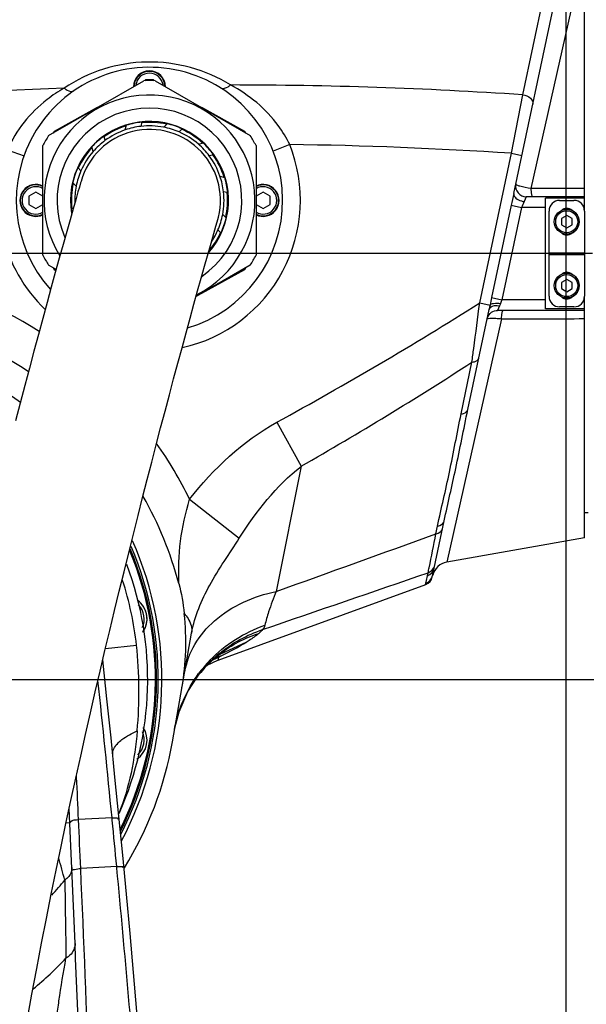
# Model space of a CAD drawing. Header units: millimetres. Extents: x 0 to 8493, y 0 to 6007.
# Tile 98 of 111: x 4572 to 4731, y 4233 to 4510. Entities that reach past the tile are written whole.
import ezdxf

# ---------------------------------------------------------------- set-up
doc = ezdxf.new("R2010")
doc.units = ezdxf.units.MM
doc.header["$LTSCALE"] = 467.107143
doc.linetypes.add('CENTER', pattern=[0.6, 0.375, -0.075, 0.075, -0.075])
doc.layers.get('0').update_dxf_attribs({"linetype": 'CONTINUOUS'})
for name, color, linetype in [('304102000126DXF_CONTINUOUS_LINE', 7, 'CONTINUOUS'), ('304103000094DXF_CONTINUOUS_LINE', 7, 'CONTINUOUS'), ('304104000570DXF_CONTINUOUS_LINE', 7, 'CONTINUOUS'), ('304104000572DXF_CONTINUOUS_LINE', 7, 'CONTINUOUS'), ('304105000067DXF_CONTINUOUS_LINE', 7, 'CONTINUOUS'), ('304109000080DXF_CONTINUOUS_LINE', 7, 'CONTINUOUS'), ('304109000082DXF_CONTINUOUS_LINE', 7, 'CONTINUOUS'), ('304109000083DXF_CONTINUOUS_LINE', 7, 'CONTINUOUS'), ('304301000021DXF_CONTINUOUS_LINE', 7, 'CONTINUOUS'), ('501023000020DXF_CONTINUOUS_LINE', 7, 'CONTINUOUS'), ('501023000062DXF_CONTINUOUS_LINE', 7, 'CONTINUOUS'), ('501023000104DXF_CONTINUOUS_LINE', 7, 'CONTINUOUS'), ('537002000026_DXF_AXIS', 7, 'CONTINUOUS'), ('604006000001DXF_CONTINUOUS_LINE', 7, 'CONTINUOUS'), ('604006000002DXF_CONTINUOUS_LINE', 7, 'CONTINUOUS'), ('604006000004DXF_CONTINUOUS_LINE', 7, 'CONTINUOUS'), ('XIANLAN_DXF_CONTINUOUS_LINE', 7, 'CONTINUOUS'), ('最大动作范围图_DXF_CONTINUOUS_LINE', 7, 'CONTINUOUS'), ('最大动作范围图_DXF_DIMENSION', 7, 'CONTINUOUS')]:
    doc.layers.add(name, color=color, linetype=linetype)
doc.styles.get("Standard").update_dxf_attribs({"font": 'txt', "width": 0.7})
doc.dimstyles.new('DIMSTYLE_2', dxfattribs={"dimtxt": 85.714286, "dimasz": 42.857143, "dimexe": 1.5, "dimexo": 0, "dimgap": 3, "dimtad": 1, "dimdsep": 46, "dimtxsty": 'Standard', "dimblk": '_FILLED', "dimblk1": '_FILLED', "dimblk2": '_FILLED', "dimcen": 0.09, "dimclrt": 5, "dimazin": 2, "dimtp": 0.01, "dimtm": 0.01, "dimtfac": 1, "dimtofl": 0, "dimtmove": 0, "dimatfit": 3, "dimldrblk": '_FILLED', "dimfxl": 0, "dimtolj": 1, "dimarcsym": 0})
doc.dimstyles.new('DIMSTYLE_3', dxfattribs={"dimtxt": 85.714286, "dimasz": 42.857143, "dimexe": 1.5, "dimexo": 0, "dimgap": 3, "dimtad": 0, "dimtih": 1, "dimtoh": 1, "dimdec": 1, "dimdsep": 46, "dimtxsty": 'Standard', "dimblk": '_FILLED', "dimblk1": '_FILLED', "dimblk2": '_FILLED', "dimcen": 0.09, "dimclrt": 5, "dimazin": 2, "dimtp": 0.1, "dimtm": 0.1, "dimtfac": 1, "dimtdec": 1, "dimtofl": 0, "dimtmove": 0, "dimatfit": 3, "dimldrblk": '_FILLED', "dimfxl": 0, "dimtolj": 1, "dimarcsym": 0})
doc.dimstyles.new('DIMSTYLE_4', dxfattribs={"dimtxt": 85.714286, "dimasz": 42.857143, "dimexe": 1.5, "dimexo": 0, "dimgap": 3, "dimtad": 0, "dimtih": 1, "dimtoh": 1, "dimdsep": 46, "dimtxsty": 'Standard', "dimblk": '_FILLED', "dimblk1": '_FILLED', "dimblk2": '_FILLED', "dimcen": 0.09, "dimclrt": 5, "dimazin": 2, "dimtp": 0.01, "dimtm": 0.01, "dimtfac": 1, "dimtofl": 0, "dimtmove": 0, "dimatfit": 3, "dimldrblk": '_FILLED', "dimfxl": 0, "dimtolj": 1, "dimarcsym": 0})
doc.dimstyles.new('DIMSTYLE_6', dxfattribs={"dimtxt": 85.714286, "dimasz": 42.857143, "dimexe": 1.5, "dimexo": 0, "dimgap": 3, "dimtad": 1, "dimdec": 1, "dimdsep": 46, "dimtxsty": 'Standard', "dimblk": '_FILLED', "dimblk1": '_FILLED', "dimblk2": '_FILLED', "dimcen": 0.09, "dimclrt": 5, "dimazin": 2, "dimtp": 0.1, "dimtm": 0.1, "dimtfac": 1, "dimtdec": 1, "dimtofl": 0, "dimtmove": 0, "dimatfit": 3, "dimldrblk": '_FILLED', "dimfxl": 0, "dimtolj": 1, "dimarcsym": 0})

# ---------------------------------------------------------------- blocks, each defined once
blk = doc.blocks.new('_FILLED')
at = {"color": 0, "linetype": 'ByBlock'}
blk.add_solid([(0, 0), (-1, 0.25), (-1, -0.25)], dxfattribs=at)
blk = doc.blocks.new('*D6')
at = {"layer": '最大动作范围图_DXF_DIMENSION', "color": 2, "linetype": 'Continuous', "transparency": 16777216}
for p, q in [((4515.43, 4398.77), (4515.43, 4712.25)), ((5295.43, 4444.12), (5295.43, 4712.25)), ((4515.43, 4701.53), (4905.43, 4701.53)), ((5295.43, 4701.53), (4905.43, 4701.53))]:
    blk.add_line(p, q, dxfattribs=at)
at = {"layer": '最大动作范围图_DXF_DIMENSION', "color": 2, "linetype": 'Continuous', "transparency": 16777216, "xscale": 42.8571428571, "yscale": 42.8571428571, "zscale": 42.8571428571, "rotation": 180}
blk.add_blockref('_FILLED', (4515.43, 4701.53), dxfattribs=at)
at = {"layer": '最大动作范围图_DXF_DIMENSION', "color": 2, "linetype": 'Continuous', "transparency": 16777216, "xscale": 42.8571428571, "yscale": 42.8571428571, "zscale": 42.8571428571}
blk.add_blockref('_FILLED', (5295.43, 4701.53), dxfattribs=at)
blk = doc.blocks.new('*D13')
at = {"layer": '最大动作范围图_DXF_DIMENSION', "color": 2, "linetype": 'Continuous', "transparency": 16777216}
for p, q in [((4897.61, 4971.1), (4897.61, 5290.39)), ((4769.05, 4882.41), (4897.61, 4971.1)), ((4769.05, 3576.81), (4769.05, 4882.41))]:
    blk.add_line(p, q, dxfattribs=at)
blk = doc.blocks.new('*D14')
at = {"layer": '最大动作范围图_DXF_DIMENSION', "color": 2, "linetype": 'Continuous', "transparency": 16777216}
blk.add_line((6034.6, 3594.12), (6034.6, 5290.39), dxfattribs=at)
blk = doc.blocks.new('*D26')
at = {"layer": '最大动作范围图_DXF_DIMENSION', "color": 2, "linetype": 'Continuous', "transparency": 16777216}
blk.add_line((4515.43, 5113.3), (6289.66, 5113.3), dxfattribs=at)
blk = doc.blocks.new('*D30')
at = {"layer": '最大动作范围图_DXF_DIMENSION', "color": 2, "linetype": 'Continuous', "transparency": 16777216}
blk.add_line((4590.07, 4324.12), (6289.66, 4324.12), dxfattribs=at)
blk = doc.blocks.new('*D31')
at = {"layer": '最大动作范围图_DXF_DIMENSION', "color": 2, "linetype": 'Continuous', "transparency": 16777216}
blk.add_line((4725.8, 3451.41), (4725.8, 5290.39), dxfattribs=at)
blk = doc.blocks.new('*D32')
at = {"layer": '最大动作范围图_DXF_DIMENSION', "color": 2, "linetype": 'Continuous', "transparency": 16777216}
for p, q in [((4110.15, 4534.18), (4110.15, 4826.51)), ((4110.15, 4826.51), (4110.15, 4489.15)), ((4674.1, 4534.18), (4099.44, 4534.18)), ((4110.15, 4408.41), (4110.15, 4489.15)), ((4733.13, 4444.12), (4099.44, 4444.12)), ((4110.15, 4444.12), (4110.15, 4408.41))]:
    blk.add_line(p, q, dxfattribs=at)
at = {"layer": '最大动作范围图_DXF_DIMENSION', "color": 2, "linetype": 'Continuous', "transparency": 16777216, "xscale": 42.8571428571, "yscale": 42.8571428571, "zscale": 42.8571428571}
for p, rotation in [((4110.15, 4534.18), 270), ((4110.15, 4444.12), 90)]:
    blk.add_blockref('_FILLED', p, dxfattribs=dict(at, rotation=rotation))

msp = doc.modelspace()

# ---------------------------------------------------------------- linework, layer by layer
at = {"layer": '304102000126DXF_CONTINUOUS_LINE', "color": 7, "linetype": 'Continuous'}
for p, q in [((4711.028, 4461.065), (4725.294, 4528.179)), ((4730.927, 4460.2), (4730.927, 4524.213)), ((4730.927, 4460.124), (4714.533, 4460.124)), ((4719.927, 4428.526), (4719.927, 4459.722)), ((4730.927, 4459.722), (4719.927, 4459.722)), ((4730.927, 4456.124), (4730.927, 4460.124)), ((4730.927, 4364.036), (4730.927, 4432.124)), ((4698.085, 4400.171), (4704.084, 4428.395)), ((4730.927, 4428.124), (4706.456, 4428.124)), ((4730.927, 4428.526), (4719.927, 4428.526)), ((4688.591, 4355.508), (4691.433, 4368.877)), ((4730.927, 4364.036), (4692.198, 4357.207)), ((4688.067, 4353.043), (4688.148, 4353.424)), ((4688.147, 4353.417), (4688.148, 4353.423)), ((4688.148, 4353.423), (4688.175, 4353.527)), ((4688.148, 4353.424), (4688.174, 4353.523)), ((4688.174, 4353.523), (4688.178, 4353.538)), ((4627.733, 4329.581), (4686.238, 4350.875)), ((4614.893, 4306.586), (4620.293, 4337.212)), ((4628.329, 4331.301), (4628.33, 4331.302)), ((4624.662, 4328.147), (4627.711, 4329.573)), ((4625.768, 4329.253), (4625.775, 4329.259)), ((4622.46, 4325.639), (4622.467, 4325.649))]:
    msp.add_line(p, q, dxfattribs=at)
at = {"layer": '304102000126DXF_CONTINUOUS_LINE', "color": 9, "linetype": 'Continuous'}
for p, q in [((4713.581, 4488.872), (4720.98, 4523.995)), ((4729.784, 4524.414), (4715.802, 4462.469)), ((4710.369, 4472.392), (4713.581, 4488.872)), ((4568.392, 4473.387), (4573.102, 4471.709)), ((4647.905, 4474.865), (4643.26, 4473.014)), ((4701.414, 4430.264), (4710.369, 4472.392)), ((4710.369, 4472.392), (4713.303, 4471.768)), ((4714.533, 4460.124), (4713.963, 4458.783)), ((4710.278, 4457.739), (4704.752, 4431.739)), ((4713.172, 4457.124), (4707.645, 4431.124)), ((4710.278, 4457.739), (4713.172, 4457.124)), ((4719.927, 4457.124), (4713.172, 4457.124)), ((4704.752, 4431.739), (4707.645, 4431.124)), ((4719.927, 4431.124), (4707.645, 4431.124)), ((4701.414, 4430.264), (4704.333, 4429.644)), ((4707.018, 4429.448), (4706.456, 4428.124)), ((4707.541, 4425.768), (4692.148, 4357.198)), ((4696.176, 4398.978), (4699.241, 4413.558)), ((4644.294, 4396.606), (4651.134, 4384.189)), ((4651.131, 4384.188), (4644.073, 4348.928)), ((4619.714, 4374.92), (4633.726, 4363.936)), ((4689.064, 4365.148), (4689.525, 4367.341)), ((4686.683, 4353.331), (4686.869, 4354.211)), ((4686.159, 4350.847), (4686.24, 4351.231)), ((4628.33, 4331.302), (4635.824, 4334.728)), ((4627.91, 4330.295), (4627.711, 4329.573)), ((4628.568, 4330.737), (4628.66, 4330.767))]:
    msp.add_line(p, q, dxfattribs=at)
at = {"layer": '304102000126DXF_CONTINUOUS_LINE', "color": 7, "linetype": 'Continuous'}
for points in [[(4625.768, 4329.253), (4626.46, 4329.87), (4627.545, 4330.748), (4628.183, 4331.205), (4628.329, 4331.301)], [(4622.467, 4325.649), (4623.228, 4326.585), (4624.978, 4328.492), (4625.775, 4329.259)], [(4615.51, 4310.084), (4616.772, 4315.055), (4619.268, 4320.782), (4622.46, 4325.639)]]:
    msp.add_lwpolyline(points, dxfattribs=at)
at = {"layer": '304102000126DXF_CONTINUOUS_LINE', "color": 9, "linetype": 'Continuous'}
for centre, radius, start, end in [((4631.025, 3251.77), 1267.796, 90.034658, 97.964948), ((4630.835, 3253.822), 1261.477, 90.025993, 98.085538), ((4630.835, 3253.822), 1237.819, 92.149588, 98.748038), ((4630.835, 3253.822), 1237.819, 86.166992, 89.980509), ((4608.427, 4459.124), 42.5, 160.39338, 226.27849), ((4608.427, 4459.124), 42.5, 282.48557, 21.73669), ((4630.835, 3253.822), 1221.163, 86.2657, 89.199044), ((4515.271, 4324.016), 116.19, 25.98459, 35.00299), ((-343.547, 18254.355), 14772.855, 289.7319718, 289.9174591), ((4576.188, 4434.143), 115.931, 296.91192, 300.95821), ((4651.98, 4302.54), 37.485, 129.46498, 134.45874), ((4650.221, 4302.8), 36.023, 127.53259, 132.73507), ((4652.974, 4303.05), 38.202, 136.09062, 143.47674), ((4651.909, 4302.613), 37.383, 134.45993, 141.9597), ((4638.836, 4299.976), 32.429, 109.83451, 112.64811), ((4638.812, 4300.041), 32.36, 108.45481, 109.83399), ((4635.34, 4317.599), 14.766, 116.89749, 117.07746)]:
    msp.add_arc(centre, radius, start, end, dxfattribs=at)
at = {"layer": '304102000126DXF_CONTINUOUS_LINE', "color": 7, "linetype": 'Continuous'}
for centre, radius, start, end in [((4714.533, 4463.124), 3, 167.99855, 270.0003), ((4515.123, 4323.461), 105.539, 55.83295, 74.83903), ((4515.427, 4324.124), 96.5, 54.02591, 79.71614), ((4515.034, 4323.963), 105.241, 15.00653, 29.44564), ((4515.427, 4324.124), 95.5, 332.76419, 23.1016), ((4515.427, 4324.124), 96.5, 331.89671, 23.89724), ((4693.016, 4352.274), 5, 100, 165.35438), ((4685.133, 4353.666), 3, 291.60071, 348), ((4545.406, 4334.479), 73.275, 350.03138, 6.43308), ((4641.51, 4292.756), 39.927, 109.91513, 113.3192), ((4515.427, 4324.124), 101, 328.29842, 350)]:
    msp.add_arc(centre, radius, start, end, dxfattribs=at)
at = {"layer": '304102000126DXF_CONTINUOUS_LINE', "color": 9, "linetype": 'Continuous'}
for points, knots in [([(4631.256, 4491.641), (4624.344, 4495.946), (4607.656, 4500.6), (4591.152, 4495.329), (4584.406, 4490.77)], [0, 0, 0, 0, 0.5000033, 1, 1, 1, 1]), ([(4584.406, 4490.77), (4582.734, 4489.799), (4576.133, 4485.38), (4570.795, 4478.899), (4568.391, 4473.386)], [0, 0, 0, 0, 0.2432729, 1, 1, 1, 1]), ([(4584.405, 4490.769), (4584.658, 4490.565), (4585.401, 4490.019), (4586.593, 4489.619), (4587.121, 4489.984)], [0, 0, 0, 0, 0.3364703, 1, 1, 1, 1]), ([(4631.257, 4491.64), (4631.011, 4491.426), (4630.29, 4490.854), (4629.113, 4490.409), (4628.572, 4490.754)], [0, 0, 0, 0, 0.3364709, 1, 1, 1, 1]), ([(4647.906, 4474.864), (4647.008, 4476.731), (4642.881, 4483.579), (4636.453, 4488.875), (4631.256, 4491.641)], [0, 0, 0, 0, 0.2603421, 1, 1, 1, 1]), ([(4713.581, 4488.872), (4714.359, 4488.757), (4715.723, 4488.284), (4716.505, 4486.83), (4716.382, 4486.254)], [0, 0, 0, 0, 0.5715023, 1, 1, 1, 1]), ([(4715.802, 4462.469), (4714.771, 4462.621), (4713.338, 4462.91), (4712.09, 4463.315), (4711.571, 4463.618), (4711.598, 4463.748)], [0, 0, 0, 0, 0.7003564, 0.9107709, 1, 1, 1, 1]), ([(4715.802, 4462.47), (4715.825, 4461.904), (4715.925, 4461.296), (4716.077, 4460.124), (4716.323, 4460.124)], [0, 0, 0, 0, 0.696873, 1, 1, 1, 1]), ([(4711.028, 4461.065), (4710.978, 4460.831), (4711.328, 4459.449), (4712.899, 4458.94), (4713.963, 4458.783)], [0, 0, 0, 0, 0.1819827, 1, 1, 1, 1]), ([(4699.241, 4413.558), (4699.409, 4414.844), (4700.137, 4420.413), (4700.86, 4425.982), (4701.414, 4430.264)], [0, 0, 0, 0, 0.2310862, 1, 1, 1, 1]), ([(4704.084, 4428.395), (4704.127, 4428.597), (4704.781, 4429.569), (4706.137, 4429.577), (4707.018, 4429.448)], [0, 0, 0, 0, 0.1881273, 1, 1, 1, 1]), ([(4704.333, 4429.644), (4704.505, 4429.973), (4705.687, 4430.223), (4706.623, 4430.169), (4707.252, 4430.074)], [0, 0, 0, 0, 0.3686976, 1, 1, 1, 1]), ([(4707.541, 4425.768), (4707.563, 4426.336), (4707.663, 4426.947), (4707.815, 4428.124), (4708.062, 4428.124)], [0, 0, 0, 0, 0.6968429, 1, 1, 1, 1]), ([(4703.521, 4425.748), (4703.545, 4425.862), (4704.082, 4425.908), (4704.792, 4425.963), (4706.088, 4425.901), (4707.019, 4425.822), (4707.541, 4425.768)], [0, 0, 0, 0, 0.0858721, 0.2957365, 0.6120835, 1, 1, 1, 1]), ([(4699.241, 4413.558), (4699.482, 4413.569), (4700.195, 4413.645), (4701.045, 4414.097), (4701.15, 4414.59)], [0, 0, 0, 0, 0.3230027, 1, 1, 1, 1]), ([(4689.525, 4367.341), (4690.594, 4372.425), (4693.16, 4382.897), (4695.028, 4393.516), (4696.176, 4398.978)], [0, 0, 0, 0, 0.4820827, 1, 1, 1, 1]), ([(4691.433, 4368.877), (4692.473, 4373.772), (4694.909, 4384.156), (4696.908, 4394.634), (4698.085, 4400.171)], [0, 0, 0, 0, 0.4691813, 1, 1, 1, 1]), ([(4696.176, 4398.978), (4696.416, 4398.999), (4697.162, 4399.112), (4697.974, 4399.649), (4698.085, 4400.171)], [0, 0, 0, 0, 0.3107029, 1, 1, 1, 1]), ([(4616.686, 4351.214), (4616.597, 4355.165), (4616.744, 4363.21), (4618.643, 4371.024), (4619.715, 4374.924)], [0, 0, 0, 0, 0.4942863, 1, 1, 1, 1]), ([(4689.525, 4367.341), (4689.763, 4367.382), (4690.571, 4367.595), (4691.308, 4368.29), (4691.433, 4368.877)], [0, 0, 0, 0, 0.2871368, 1, 1, 1, 1]), ([(4686.869, 4354.211), (4686.98, 4354.683), (4687.746, 4358.322), (4688.45, 4361.973), (4689.063, 4365.148)], [0, 0, 0, 0, 0.1304261, 1, 1, 1, 1]), ([(4689.063, 4365.146), (4689.301, 4365.189), (4690.113, 4365.409), (4690.846, 4366.114), (4690.971, 4366.706)], [0, 0, 0, 0, 0.2856729, 1, 1, 1, 1]), ([(4620.293, 4337.212), (4621.13, 4341.952), (4625.143, 4351.389), (4630.953, 4359.529), (4633.726, 4363.936)], [0, 0, 0, 0, 0.4803837, 1, 1, 1, 1]), ([(4686.24, 4351.231), (4686.265, 4351.352), (4686.459, 4352.042), (4686.561, 4352.752), (4686.683, 4353.331)], [0, 0, 0, 0, 0.1725042, 1, 1, 1, 1]), ([(4688.178, 4353.539), (4688.191, 4353.586), (4688.219, 4353.698), (4688.245, 4353.809), (4688.259, 4353.874)], [0, 0, 0, 0, 0.4246197, 1, 1, 1, 1]), ([(4688.259, 4353.874), (4688.281, 4353.973), (4688.395, 4354.517), (4688.497, 4355.064), (4688.591, 4355.508)], [0, 0, 0, 0, 0.1829948, 1, 1, 1, 1]), ([(4618.361, 4326.255), (4618.839, 4328.965), (4620.867, 4334.383), (4628.772, 4343.696), (4637.809, 4347.63), (4644.073, 4348.927)], [0, 0, 0, 0, 0.2286099, 0.4685824, 1, 1, 1, 1]), ([(4644.073, 4348.928), (4643.338, 4347.03), (4642.194, 4343.897), (4641.173, 4340.698), (4640.953, 4339.411)], [0, 0, 0, 0, 0.6092268, 1, 1, 1, 1]), ([(4618.219, 4342.689), (4618.61, 4342.259), (4619.848, 4340.723), (4620.538, 4338.598), (4620.294, 4337.212)], [0, 0, 0, 0, 0.2922145, 1, 1, 1, 1]), ([(4639.24, 4337.123), (4639.013, 4336.925), (4637.932, 4336.047), (4636.759, 4335.288), (4635.824, 4334.728)], [0, 0, 0, 0, 0.2169266, 1, 1, 1, 1]), ([(4628.007, 4330.395), (4627.983, 4330.377), (4627.947, 4330.348), (4627.914, 4330.311), (4627.91, 4330.295)], [0, 0, 0, 0, 0.6318635, 1, 1, 1, 1]), ([(4628.619, 4330.746), (4628.446, 4330.658), (4628.237, 4330.549), (4628.04, 4330.419), (4628.007, 4330.395)], [0, 0, 0, 0, 0.8237828, 1, 1, 1, 1])]:
    msp.add_open_spline(points, degree=3, knots=knots, dxfattribs=at)
for points in [[(4730.927, 4462.448), (4725.886, 4462.456), (4720.844, 4462.463), (4715.802, 4462.469)], [(4711.028, 4461.065), (4710.792, 4459.953), (4710.515, 4458.851), (4710.278, 4457.739)], [(4713.963, 4458.783), (4713.723, 4458.219), (4713.411, 4457.688), (4713.172, 4457.124)], [(4577.398, 4422.184), (4565.22, 4429.88), (4551.351, 4435.358), (4537.201, 4438.063)], [(4704.752, 4431.739), (4704.604, 4431.043), (4704.468, 4430.343), (4704.333, 4429.644)], [(4707.645, 4431.124), (4707.499, 4430.78), (4707.374, 4430.427), (4707.252, 4430.074)], [(4644.294, 4396.606), (4663.65, 4407.27), (4682.782, 4418.38), (4701.414, 4430.264)], [(4704.333, 4429.644), (4704.253, 4429.227), (4704.172, 4428.81), (4704.084, 4428.395)], [(4707.252, 4430.074), (4707.179, 4429.863), (4707.105, 4429.653), (4707.018, 4429.448)], [(4707.541, 4425.768), (4715.336, 4425.779), (4723.132, 4425.789), (4730.927, 4425.8)], [(4651.131, 4384.188), (4667.419, 4393.554), (4683.512, 4403.28), (4699.241, 4413.558)], [(4619.716, 4374.922), (4626.455, 4383.521), (4634.722, 4391.338), (4644.294, 4396.606)], [(4633.726, 4363.936), (4638.463, 4371.472), (4644.12, 4378.703), (4651.131, 4384.187)], [(4688.466, 4355.556), (4688.61, 4355.813), (4688.716, 4356.094), (4688.777, 4356.382)], [(4640.291, 4338.176), (4655.82, 4343.513), (4671.346, 4348.858), (4686.869, 4354.211)], [(4686.24, 4351.231), (4687.151, 4351.562), (4687.947, 4352.476), (4688.148, 4353.424)], [(4686.683, 4353.332), (4687.591, 4353.657), (4688.391, 4354.564), (4688.591, 4355.508)], [(4686.869, 4354.212), (4687.524, 4354.445), (4688.126, 4354.949), (4688.466, 4355.556)], [(4625.451, 4329.544), (4629.699, 4333.957), (4635.165, 4337.406), (4640.953, 4339.411)], [(4640.953, 4339.411), (4640.874, 4338.951), (4640.618, 4338.51), (4640.291, 4338.176)], [(4628.155, 4331.478), (4631.722, 4334.415), (4635.907, 4336.716), (4640.291, 4338.176)], [(4628.275, 4331.367), (4631.549, 4333.882), (4635.313, 4335.851), (4639.24, 4337.123)], [(4640.291, 4338.176), (4639.973, 4337.796), (4639.614, 4337.449), (4639.24, 4337.123)], [(4615.509, 4310.081), (4616.499, 4315.695), (4618.882, 4321.205), (4622.274, 4325.786)]]:
    msp.add_open_spline(points, degree=3, dxfattribs=at)
at = {"layer": '304102000126DXF_CONTINUOUS_LINE', "color": 7, "linetype": 'Continuous'}
for points in [[(4704.744, 4427.588), (4705.235, 4427.929), (4705.858, 4428.124), (4706.456, 4428.124)], [(4703.521, 4425.748), (4703.675, 4426.468), (4704.139, 4427.168), (4704.744, 4427.588)], [(4616.686, 4351.213), (4617.433, 4348.424), (4617.893, 4345.557), (4618.219, 4342.689)]]:
    msp.add_open_spline(points, degree=3, dxfattribs=at)
at = {"layer": '304103000094DXF_CONTINUOUS_LINE', "color": 9, "linetype": 'Continuous'}
for p, q in [((4596.029, 4332.81), (4604.778, 4333.753)), ((4597.885, 4285.142), (4588.462, 4284.648)), ((4597.952, 4284.443), (4597.885, 4285.142)), ((4586.009, 4283.699), (4584.934, 4283.65)), ((4599.202, 4271.382), (4589.077, 4270.851)), ((4599.243, 4270.954), (4599.202, 4271.382))]:
    msp.add_line(p, q, dxfattribs=at)
at = {"layer": '304103000094DXF_CONTINUOUS_LINE', "color": 7, "linetype": 'Continuous'}
for centre, radius, start, end in [((4515.427, 4324.124), 92.5, 336.04858, 20.5021), ((-376.25, 3796.968), 5000, 358.001145, 6.115937), ((-3405.813, 3922.055), 8000, 1.6497129, 2.6202386)]:
    msp.add_arc(centre, radius, start, end, dxfattribs=at)
at = {"layer": '304103000094DXF_CONTINUOUS_LINE', "color": 9, "linetype": 'Continuous'}
for centre, radius, start, end in [((4515.427, 4324.124), 89.868, 6.15079, 18.10822), ((4482.574, 4320.738), 122.896, 354.83024, 6.07957), ((-376.306, 3797.677), 4998.019, 5.59705, 6.043412), ((4588.235, 4289.795), 6.799, 92.72061, 94.26342), ((4385.634, 4287.132), 202.5, 2.67618, 2.85296), ((-581.773, 3782.276), 5204.011, 5.392984, 5.537437), ((4060.299, 4124.539), 543.463, 15.26185, 15.94096), ((-3405.962, 3922.593), 8002.621, 2.0624853, 2.4941896), ((-376.401, 3797.391), 4998.129, 4.604385, 5.43682), ((4515.427, 4324.124), 89.33, 317.16631, 320.74193), ((14528.726, 4403.966), 9945.065, 180.7856913, 180.9123417), ((4515.709, 4310.29), 94.728, 309.27926, 316.94099)]:
    msp.add_arc(centre, radius, start, end, dxfattribs=at)
for points, knots in [([(4598.086, 4302.92), (4598.028, 4303.485), (4598.457, 4305.25), (4601.018, 4307.641), (4603.47, 4308.975), (4604.97, 4309.664)], [0, 0, 0, 0, 0.1688874, 0.5098104, 1, 1, 1, 1]), ([(4586.011, 4283.647), (4586.005, 4283.777), (4586.613, 4284.608), (4587.673, 4284.611), (4588.462, 4284.648)], [0, 0, 0, 0, 0.1410234, 1, 1, 1, 1]), ([(4597.885, 4285.142), (4598.116, 4285.163), (4598.598, 4285.18), (4599.079, 4285.159), (4599.758, 4285.052), (4599.491, 4284.775), (4599.393, 4284.718)], [0, 0, 0, 0, 0.3335076, 0.651402, 0.8366648, 1, 1, 1, 1]), ([(4586.608, 4270.2), (4586.596, 4270.475), (4587.828, 4270.717), (4588.487, 4270.825), (4589.077, 4270.851)], [0, 0, 0, 0, 0.3176917, 1, 1, 1, 1]), ([(4599.202, 4271.382), (4599.434, 4271.404), (4599.988, 4271.4), (4600.489, 4271.54), (4601.035, 4271.295), (4600.783, 4271.208), (4600.698, 4271.176)], [0, 0, 0, 0, 0.3460006, 0.7896518, 0.8662207, 1, 1, 1, 1]), ([(4587.473, 4249.75), (4587.522, 4248.543), (4586.671, 4246.807), (4585.317, 4245.842), (4584.922, 4245.614)], [0, 0, 0, 0, 0.7259315, 1, 1, 1, 1]), ([(4582.312, 4228.92), (4582.517, 4230.468), (4583.291, 4236.047), (4584.173, 4241.612), (4584.922, 4245.614)], [0, 0, 0, 0, 0.2771902, 1, 1, 1, 1])]:
    msp.add_open_spline(points, degree=3, knots=knots, dxfattribs=at)
for points in [[(4604.97, 4309.664), (4604.256, 4301.705), (4602.812, 4293.65), (4599.762, 4286.265)], [(4588.462, 4284.648), (4588.282, 4288.628), (4588.099, 4292.608), (4587.913, 4296.587)], [(4589.077, 4270.851), (4588.876, 4275.45), (4588.671, 4280.049), (4588.462, 4284.648)], [(4586.567, 4271.145), (4586.586, 4270.706), (4586.517, 4270.257), (4586.374, 4269.841)], [(4585.698, 4268.624), (4585.386, 4268.23), (4585.007, 4267.884), (4584.596, 4267.595)], [(4586.374, 4269.841), (4586.223, 4269.402), (4585.986, 4268.988), (4585.698, 4268.624)]]:
    msp.add_open_spline(points, degree=3, dxfattribs=at)
at = {"layer": '304104000570DXF_CONTINUOUS_LINE', "color": 7, "linetype": 'Continuous'}
msp.add_line((4731.927, 4371.124), (4730.927, 4371.124), dxfattribs=at)
at = {"layer": '304104000572DXF_CONTINUOUS_LINE', "color": 7, "linetype": 'Continuous'}
msp.add_arc((4608.427, 4459.124), 37.5, 286.55869, 222.03249, dxfattribs=at)
at = {"layer": '304105000067DXF_CONTINUOUS_LINE', "color": 7, "linetype": 'Continuous'}
for p, q in [((4723.927, 4459.124), (4727.927, 4459.124)), ((4720.927, 4432.124), (4720.927, 4456.124)), ((4730.927, 4456.124), (4730.927, 4432.124)), ((4720.927, 4444.374), (4730.927, 4444.374)), ((4720.927, 4443.874), (4730.927, 4443.874)), ((4727.927, 4429.124), (4723.927, 4429.124))]:
    msp.add_line(p, q, dxfattribs=at)
for centre, radius, start, end in [((4723.927, 4456.124), 3, 90, 180), ((4727.927, 4456.124), 3, 0, 90), ((4725.927, 4454.624), 2.25, 47.66791, 132.33355), ((4725.927, 4451.624), 2.25, 227.66791, 312.33355), ((4725.927, 4436.624), 2.25, 47.66791, 132.33355), ((4723.927, 4432.124), 3, 180, 270), ((4725.927, 4433.624), 2.25, 227.66791, 312.33355), ((4727.927, 4432.124), 3, 270, 360)]:
    msp.add_arc(centre, radius, start, end, dxfattribs=at)
at = {"layer": '304109000080DXF_CONTINUOUS_LINE', "color": 7, "linetype": 'Continuous'}
for p, q in [((4593.688, 4485.256), (4581.555, 4478.572)), ((4635.3, 4478.572), (4623.166, 4485.256)), ((4606.325, 4481.217), (4605.994, 4479.983)), ((4581.555, 4478.572), (4581.267, 4478.084)), ((4601.584, 4478.978), (4601.967, 4480.408)), ((4612.427, 4479.74), (4613.429, 4480.741)), ((4617.675, 4479.33), (4616.749, 4478.405)), ((4635.588, 4478.084), (4635.3, 4478.572)), ((4595.552, 4477.236), (4595.891, 4475.972)), ((4622.199, 4474.978), (4623.629, 4475.361)), ((4592.574, 4472.896), (4592.207, 4474.264)), ((4626.509, 4471.992), (4625.275, 4471.661)), ((4588.243, 4468.35), (4589.147, 4467.446)), ((4587.812, 4463.124), (4586.765, 4464.171)), ((4628.281, 4465.968), (4629.649, 4465.602)), ((4630.55, 4461.219), (4629.286, 4461.558)), ((4586.305, 4457.03), (4586.964, 4456.853)), ((4630.09, 4454.077), (4629.043, 4455.124)), ((4628.611, 4449.899), (4627.708, 4450.802)), ((4581.267, 4440.164), (4581.555, 4439.677)), ((4581.555, 4439.677), (4582.077, 4439.389)), ((4623.166, 4432.993), (4635.3, 4439.677)), ((4635.3, 4439.677), (4635.588, 4440.164))]:
    msp.add_line(p, q, dxfattribs=at)
at = {"layer": '304109000080DXF_CONTINUOUS_LINE', "color": 9, "linetype": 'Continuous'}
for start, end in [(77.27905, 95.62347), (107.27905, 125.62347), (47.27905, 65.62347), (137.27905, 155.62347), (17.27905, 35.62347), (167.27905, 185.62347), (347.27905, 5.62347), (319.53131, 335.62347)]:
    msp.add_arc((4608.427, 4459.124), 22, start, end, dxfattribs=at)
at = {"layer": '304109000080DXF_CONTINUOUS_LINE', "color": 7, "linetype": 'Continuous'}
for start, end in [(109.01942, 126.65382), (79.01942, 96.65382), (49.01942, 66.65382), (139.01942, 156.65382), (19.01942, 36.65382), (169.01942, 181.57119), (349.01942, 6.65382), (326.33786, 336.65382)]:
    msp.add_arc((4608.427, 4459.124), 21, start, end, dxfattribs=at)
at = {"layer": '304109000082DXF_CONTINUOUS_LINE', "color": 7, "linetype": 'Continuous'}
for radius, start, end in [(22.155, 95.50416, 107.07725), (21, 96.64812, 109.01394), (21, 66.6563, 79.03131), (22.155, 65.49879, 77.10928), (22.155, 125.52572, 137.03294), (21, 126.6573, 139.01739), (22.155, 35.478, 47.10972), (21, 36.65343, 49.0194), (22.155, 155.52049, 167.0694), (21, 156.65434, 169.01853), (21, 6.65311, 19.02001), (22.155, 5.50547, 17.09936), (22.155, 185.50547, 189.21318), (21, 336.65434, 349.01853), (22.155, 335.52049, 347.0694)]:
    msp.add_arc((4608.427, 4459.124), radius, start, end, dxfattribs=at)
at = {"layer": '304109000083DXF_CONTINUOUS_LINE', "color": 7, "linetype": 'Continuous'}
for p, q in [((4580.037, 4477.374), (4606.818, 4492.836)), ((4610.037, 4492.836), (4636.818, 4477.374)), ((4578.427, 4443.663), (4578.427, 4474.586)), ((4638.427, 4474.586), (4638.427, 4443.663)), ((4582.15, 4439.654), (4580.037, 4440.874)), ((4636.818, 4440.874), (4621.551, 4432.06))]:
    msp.add_line(p, q, dxfattribs=at)
for radius, start, end in [(33.75, 87.26604, 92.73396), (26, 304.48541, 203.72791), (22.25, 318.30931, 189.66519), (33.75, 147.26604, 152.73396), (33.75, 27.26604, 32.73396), (33.75, 207.26604, 212.73396), (33.75, 327.26604, 332.73396)]:
    msp.add_arc((4608.427, 4459.124), radius, start, end, dxfattribs=at)
at = {"layer": '304109000083DXF_CONTINUOUS_LINE', "color": 9, "linetype": 'Continuous'}
msp.add_arc((4608.427, 4459.124), 29.706, 296.51288, 211.79363, dxfattribs=at)
at = {"layer": '304301000021DXF_CONTINUOUS_LINE', "color": 7, "linetype": 'Continuous'}
for radius, start, end in [(94.7, 333.52562, 22.52952), (95, 333.21728, 22.77321)]:
    msp.add_arc((4515.427, 4324.124), radius, start, end, dxfattribs=at)
at = {"layer": '501023000020DXF_CONTINUOUS_LINE', "color": 7, "linetype": 'Continuous'}
for p, q in [((4725.927, 4454.856), (4724.427, 4453.99)), ((4724.427, 4453.99), (4724.427, 4452.258)), ((4727.427, 4453.99), (4725.927, 4454.856)), ((4727.427, 4452.258), (4727.427, 4453.99)), ((4724.427, 4452.258), (4725.927, 4451.392)), ((4725.927, 4451.392), (4727.427, 4452.258)), ((4725.927, 4436.856), (4724.427, 4435.99)), ((4727.427, 4435.99), (4725.927, 4436.856)), ((4724.427, 4435.99), (4724.427, 4434.258)), ((4724.427, 4434.258), (4725.927, 4433.392)), ((4725.927, 4433.392), (4727.427, 4434.258)), ((4727.427, 4434.258), (4727.427, 4435.99))]:
    msp.add_line(p, q, dxfattribs=at)
for centre in [(4725.927, 4453.124), (4725.927, 4435.124)]:
    msp.add_circle(centre, 3.5, dxfattribs=at)
at = {"layer": '501023000020DXF_CONTINUOUS_LINE', "color": 9, "linetype": 'Continuous'}
for centre in [(4725.927, 4453.124), (4725.927, 4435.124)]:
    msp.add_circle(centre, 3.1, dxfattribs=at)
at = {"layer": '501023000062DXF_CONTINUOUS_LINE', "color": 7, "linetype": 'Continuous'}
for p, q in [((4607.273, 4493.124), (4607.112, 4492.847)), ((4609.582, 4493.124), (4607.273, 4493.124)), ((4609.742, 4492.847), (4609.582, 4493.124)), ((4576.427, 4461.434), (4574.427, 4460.279)), ((4578.427, 4460.279), (4576.427, 4461.434)), ((4640.427, 4461.434), (4638.427, 4460.279)), ((4642.427, 4460.279), (4640.427, 4461.434)), ((4574.427, 4460.279), (4574.427, 4457.97)), ((4642.427, 4457.97), (4642.427, 4460.279)), ((4574.427, 4457.97), (4576.427, 4456.815)), ((4576.427, 4456.815), (4578.427, 4457.97)), ((4638.427, 4457.97), (4640.427, 4456.815)), ((4640.427, 4456.815), (4642.427, 4457.97))]:
    msp.add_line(p, q, dxfattribs=at)
for centre, start, end in [((4608.427, 4491.124), 1.71093, 178.28907), ((4576.427, 4459.124), 62.68216, 297.31784), ((4640.427, 4459.124), 242.68216, 117.31784)]:
    msp.add_arc(centre, 4.36, start, end, dxfattribs=at)
at = {"layer": '501023000062DXF_CONTINUOUS_LINE', "color": 9, "linetype": 'Continuous'}
for centre, start, end in [((4608.427, 4491.124), 6.37885, 173.62086), ((4576.427, 4459.124), 58.77474, 301.22461), ((4640.427, 4459.124), 238.77474, 121.22461)]:
    msp.add_arc(centre, 3.86, start, end, dxfattribs=at)
at = {"layer": '501023000104DXF_CONTINUOUS_LINE', "color": 7, "linetype": 'Continuous'}
for centre, start, end in [((4601.246, 4341.195), 325.43614, 52.93833), ((4601.246, 4307.054), 304.28485, 33.29003), ((4601.246, 4307.054), 242.39952, 242.45602)]:
    msp.add_arc(centre, 6.5, start, end, dxfattribs=at)
at = {"layer": '501023000104DXF_CONTINUOUS_LINE', "color": 9, "linetype": 'Continuous'}
for centre, start, end in [((4601.246, 4341.195), 334.65213, 43.71016), ((4601.246, 4307.054), 134.61169, 134.68343), ((4601.246, 4307.054), 313.26228, 24.33365)]:
    msp.add_arc(centre, 5.7, start, end, dxfattribs=at)
at = {"layer": '537002000026_DXF_AXIS', "color": 7, "linetype": 'CENTER'}
msp.add_line((4515.427, 4324.124), (4590.07, 4324.124), dxfattribs=at)
at = {"layer": '604006000001DXF_CONTINUOUS_LINE', "color": 7, "linetype": 'Continuous'}
for centre in [(4725.927, 4453.124), (4725.927, 4435.124)]:
    msp.add_arc(centre, 3.5, 277.71544, 97.71544, dxfattribs=at)
at = {"layer": '604006000002DXF_CONTINUOUS_LINE', "color": 7, "linetype": 'Continuous'}
for centre, start, end in [((4608.427, 4491.124), 0.56204, 179.43796), ((4576.427, 4459.124), 63.59835, 296.40165), ((4640.427, 4459.124), 243.59835, 116.40165)]:
    msp.add_arc(centre, 4.5, start, end, dxfattribs=at)
at = {"layer": '604006000004DXF_CONTINUOUS_LINE', "color": 7, "linetype": 'Continuous'}
for centre, start, end in [((4601.246, 4341.195), 32.2447, 52.95679), ((4601.246, 4341.195), 325.39791, 28.2144), ((4601.246, 4307.054), 304.2939, 33.25132)]:
    msp.add_arc(centre, 6.5, start, end, dxfattribs=at)
at = {"layer": 'XIANLAN_DXF_CONTINUOUS_LINE', "color": 7, "linetype": 'Continuous'}
for points in [[(4589.16, 4464.481), (4589.047, 4464.106), (4588.687, 4462.84), (4588.3, 4461.512), (4587.658, 4459.283), (4586.923, 4456.711), (4586.057, 4453.662), (4585.115, 4450.315), (4584.099, 4446.69), (4583.033, 4442.851), (4581.921, 4438.826), (4580.772, 4434.647), (4579.59, 4430.331), (4578.386, 4425.888), (4577.161, 4421.324), (4575.913, 4416.644), (4574.642, 4411.863), (4573.356, 4406.989), (4572.057, 4402.028), (4570.747, 4396.985)], [(4623.929, 4440.58), (4625.592, 4446.459), (4626.257, 4448.781), (4626.828, 4450.788), (4627.14, 4451.871), (4627.493, 4453.068)], [(4574.002, 4228.08), (4575.333, 4235.451), (4576.679, 4242.687), (4578.035, 4249.793), (4579.401, 4256.775), (4580.774, 4263.639), (4582.151, 4270.389), (4583.532, 4277.026), (4584.914, 4283.555), (4586.296, 4289.981), (4587.677, 4296.305), (4589.057, 4302.531), (4590.433, 4308.661), (4591.807, 4314.698), (4593.176, 4320.643), (4594.54, 4326.496), (4595.898, 4332.259), (4597.249, 4337.936), (4598.595, 4343.531), (4599.934, 4349.046), (4601.266, 4354.481), (4602.59, 4359.837), (4603.906, 4365.113), (4605.212, 4370.307), (4606.507, 4375.415), (4607.788, 4380.432), (4609.058, 4385.366), (4610.318, 4390.223), (4611.566, 4395.003), (4612.802, 4399.705), (4614.025, 4404.325), (4615.233, 4408.854), (4616.426, 4413.282), (4617.595, 4417.6), (4618.736, 4421.808), (4619.849, 4425.894), (4620.935, 4429.839), (4621.984, 4433.622), (4622.987, 4437.215), (4623.929, 4440.58)]]:
    msp.add_lwpolyline(points, dxfattribs=at)
msp.add_arc((4608.427, 4459.124), 20, 342.36433, 164.4654, dxfattribs=at)
at = {"layer": '最大动作范围图_DXF_CONTINUOUS_LINE', "color": 2, "linetype": 'Continuous'}
msp.add_arc((4515.98, 3594.124), 1519.177, 329.783411, 184.530522, dxfattribs=at)

# ---------------------------------------------------------------- dimensions: what is measured, and where the dimension line sits
at = {"layer": '最大动作范围图_DXF_DIMENSION', "color": 2, "linetype": 'Continuous'}
for feature_location, offset, dtype, origin, dimstyle, override, picture, middle in [((4769.05, 3576.812), (128.565, 1713.579), 1, (4366.427, 3576.812), 'DIMSTYLE_3', {"dimgap": 21.428354, "dimtad": 1, "dimtih": 0, "dimtoh": 0}, '*D13', (4876.186, 5333.248)), ((6034.604, 3594.124), (0, 1696.266), 1, (4366.427, 3594.124), 'DIMSTYLE_3', {"dimgap": 21.428354, "dimtad": 1, "dimtih": 0, "dimtoh": 0}, '*D14', (6013.176, 5333.248)), ((4725.8, 3451.41), (0, 1838.981), 1, (4366.427, 3451.41), 'DIMSTYLE_3', {"dimgap": 21.428354, "dimtad": 1, "dimtih": 0, "dimtoh": 0}, '*D31', (4704.371, 5333.248)), ((4515.427, 5113.301), (1774.229, 0), 0, (4515.427, 3057.124), 'DIMSTYLE_3', {"dimgap": 21.428456, "dimtad": 1, "dimtih": 0, "dimtoh": 0}, '*D26', (6332.514, 5134.73)), ((4590.07, 4324.124), (1699.586, 0), 0, (4590.07, 3057.124), 'DIMSTYLE_4', {"dimgap": 21.428367, "dimtad": 1, "dimtih": 0, "dimtoh": 0}, '*D30', (6332.514, 4345.553))]:
    dim = msp.add_ordinate_dim(feature_location=feature_location, offset=offset, dtype=dtype, origin=origin, dimstyle=dimstyle, override=override, dxfattribs=at)
    dim.commit()
    dim.dimension.update_dxf_attribs({"geometry": picture, "text_midpoint": middle})
for base, p1, p2, angle, dimstyle, picture, middle in [((4110.151, 4534.184), (4733.133, 4444.124), (4674.097, 4534.184), 90, 'DIMSTYLE_6', '*D32', (4110.151, 4586.513)), ((4515.427, 4701.535), (5295.427, 4444.124), (4515.427, 4398.767), 180, 'DIMSTYLE_2', '*D6', (4815.427, 4701.535))]:
    dim = msp.add_linear_dim(base=base, p1=p1, p2=p2, angle=angle, dimstyle=dimstyle, dxfattribs=at)
    dim.commit()
    dim.dimension.update_dxf_attribs({"geometry": picture, "text_midpoint": middle, "dimtype": 160})

doc.saveas('drawing.dxf')
